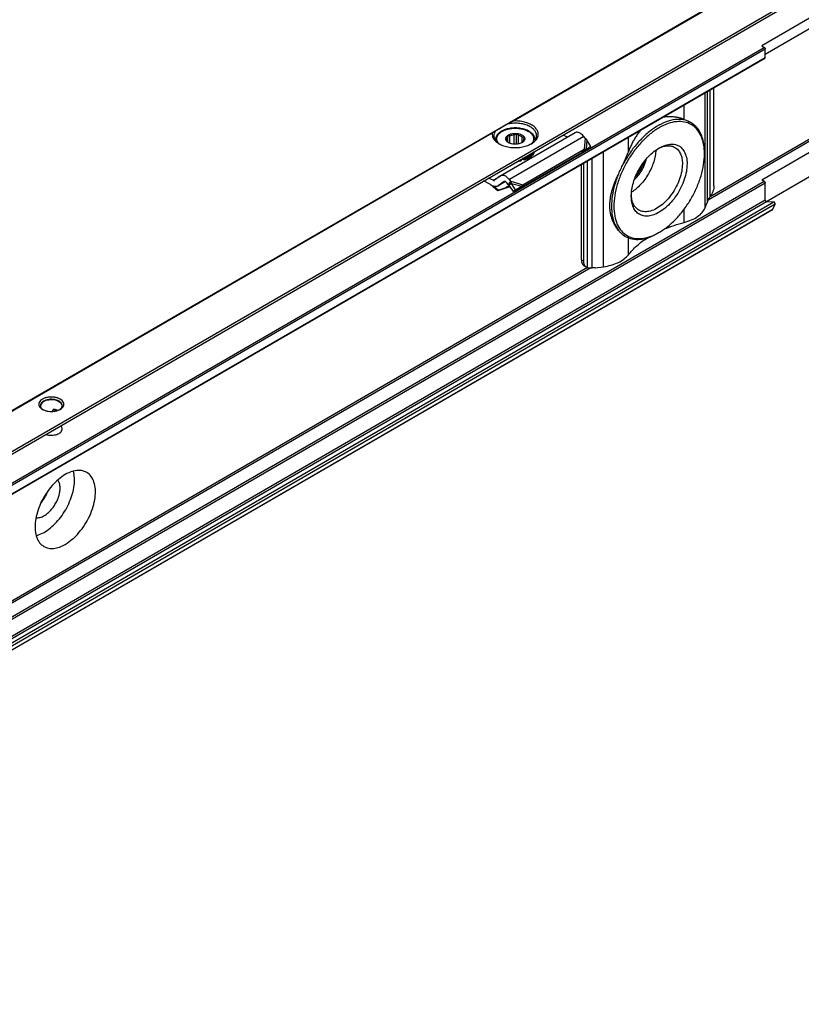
# Model space of a CAD drawing. Header units: millimetres. Extents: x -746 to 606, y -92 to 517.
# Tile 13 of 38: x -619 to -560, y 381 to 456. Entities that reach past the tile are written whole.
import ezdxf

# ---------------------------------------------------------------- set-up
doc = ezdxf.new("R2010")
doc.units = ezdxf.units.MM

# ---------------------------------------------------------------- blocks, each defined once
blk = doc.blocks.new('SOPORTE_SV2-T__52', base_point=(-1350.86, 757.05))
at = {"color": 3, "linetype": 'Continuous'}
for p, q in [((-1163.18, 897.1), (-1120.39, 921.87)), ((-1162.88, 897.21), (-1120.29, 921.86)), ((-1343.9, 786.33), (-1115.93, 918.27)), ((-1333.33, 787.67), (-1124.73, 908.4)), ((-1333.19, 787.43), (-1124.59, 908.16)), ((-1333.19, 786.12), (-1124.59, 906.85)), ((-1133.74, 884), (-1133.74, 901.49)), ((-1133.35, 885.02), (-1133.35, 901.71)), ((-1132.95, 885.73), (-1132.95, 901.94)), ((-1136.89, 897.45), (-1136.89, 899.67)), ((-1165.99, 895.48), (-1304.6, 815.25)), ((-1166.09, 895.35), (-1304.3, 815.36)), ((-1152.17, 894.85), (-1163.49, 888.31)), ((-1115.96, 895.22), (-1133.28, 885.19)), ((-1116.1, 895.46), (-1132.98, 885.7)), ((-1151.97, 894.59), (-1152.12, 892.92)), ((-1151.71, 894.36), (-1151.83, 892.95)), ((-1145.38, 892.53), (-1145.38, 894.75)), ((-1149.19, 875.06), (-1149.19, 892.54)), ((-1151.62, 874.93), (-1151.62, 891.14)), ((-1150.89, 874.87), (-1150.89, 891.56)), ((-1165.97, 888.19), (-1164.84, 888.84)), ((-1124.73, 888.01), (-1333.33, 767.28)), ((-1124.59, 887.77), (-1333.19, 767.04)), ((-1164.06, 888), (-1165.2, 887.34)), ((-1164.3, 888), (-1164.27, 888.02)), ((-1163.47, 887.4), (-1163.95, 887.12)), ((-1163.28, 888.05), (-1161.43, 887.53)), ((-1163.18, 887.73), (-1161.61, 887.29)), ((-1163.98, 887.05), (-1164, 887)), ((-1124.59, 885.17), (-1333.19, 764.44)), ((-1124.39, 884.91), (-1332.98, 764.18)), ((-1123.28, 884.89), (-1331.88, 764.16)), ((-1123.09, 884.56), (-1331.68, 763.83)), ((-1123.5, 883.73), (-1332.1, 763)), ((-1136.89, 881.8), (-1136.89, 883.82)), ((-1145.38, 876.88), (-1145.38, 879.43)), ((-1152.52, 876.1), (-1152.19, 875.9)), ((-1151.12, 874.87), (-1310.06, 782.88)), ((-1151.6, 874.92), (-1309.75, 783.38)), ((-1232.68, 853.37), (-1232.91, 853.23)), ((-1232.74, 853.08), (-1232.37, 853.3))]:
    blk.add_line(p, q, dxfattribs=at)
at = {"color": 7, "linetype": 'Continuous'}
for p, q in [((-1121.01, 921.51), (-1350.82, 788.5)), ((-1343.7, 786.05), (-1115.93, 917.88)), ((-1115.93, 913.95), (-1125.12, 908.63)), ((-1115.93, 912.32), (-1124.59, 907.3)), ((-1125.12, 908.63), (-1124.73, 908.4)), ((-1124.59, 906.85), (-1124.59, 908.16)), ((-1333.23, 786.03), (-1124.63, 906.76)), ((-1132.39, 887.36), (-1132.39, 902.27)), ((-1135.88, 896.98), (-1135.92, 897)), ((-1153.47, 895.42), (-1164.79, 888.88)), ((-1163.74, 894), (-1163.74, 895)), ((-1163.4, 893.8), (-1163.4, 894.97)), ((-1162.74, 893.66), (-1162.74, 895.12)), ((-1162.4, 893.66), (-1162.4, 895.32)), ((-1162.11, 893.7), (-1162.11, 895.07)), ((-1161.55, 893.92), (-1161.55, 894.82)), ((-1154.66, 894.74), (-1155.33, 895.07)), ((-1151.97, 894.59), (-1152.17, 894.85)), ((-1165.6, 894.33), (-1165.6, 894.26)), ((-1163.88, 894.13), (-1163.88, 894.27)), ((-1163.79, 894.04), (-1163.79, 894.68)), ((-1161.31, 894.27), (-1161.31, 894.48)), ((-1159.6, 894.33), (-1159.6, 894.26)), ((-1151.83, 892.95), (-1151.09, 893.34)), ((-1151.09, 893.34), (-1151.71, 894.36)), ((-1151.09, 893.34), (-1151.69, 892.94)), ((-1125.12, 888.24), (-1115.93, 893.56)), ((-1161.8, 887.05), (-1152.48, 892.44)), ((-1161.43, 887.53), (-1152.12, 892.92)), ((-1152.45, 892.49), (-1152.48, 892.44)), ((-1152.33, 892.63), (-1152.45, 892.49)), ((-1152.35, 892.59), (-1151.69, 892.94)), ((-1152.12, 892.92), (-1152.33, 892.63)), ((-1152.19, 892.71), (-1152.24, 892.68)), ((-1151.83, 892.95), (-1152.19, 892.71)), ((-1133.82, 892.22), (-1133.82, 892.42)), ((-1161.7, 891.33), (-1161.7, 891.17)), ((-1161.24, 891.44), (-1161.24, 891.28)), ((-1152.52, 876.1), (-1152.52, 890.62)), ((-1152.19, 875.9), (-1152.19, 890.81)), ((-1164.83, 888.85), (-1165.73, 888.19)), ((-1124.47, 884.94), (-1115.93, 889.89)), ((-1166.34, 887.56), (-1167.4, 888.09)), ((-1165.97, 888.19), (-1166.64, 888.53)), ((-1164.06, 888), (-1165.24, 887.31)), ((-1164.3, 888), (-1165.2, 887.34)), ((-1163.65, 887.56), (-1163.85, 887.82)), ((-1163.5, 887.76), (-1163.65, 887.56)), ((-1163.38, 887.57), (-1163.51, 887.47)), ((-1162.87, 886.47), (-1163.51, 887.47)), ((-1163.28, 888.05), (-1163.5, 887.76)), ((-1163.28, 888.05), (-1163.49, 888.31)), ((-1163.18, 887.73), (-1163.38, 887.57)), ((-1162.53, 886.72), (-1163.18, 887.73)), ((-1161.43, 887.53), (-1161.65, 887.24)), ((-1124.73, 888.01), (-1125.12, 888.24)), ((-1124.59, 885.17), (-1124.59, 887.77)), ((-1165.2, 886.72), (-1165.25, 886.59)), ((-1163.35, 887.22), (-1164, 887)), ((-1163.95, 887.12), (-1163.98, 887.05)), ((-1163.95, 887.12), (-1163.4, 887.3)), ((-1162.87, 886.47), (-1161.95, 887.04)), ((-1162.53, 886.72), (-1162.87, 886.47)), ((-1162.53, 886.72), (-1161.61, 887.29)), ((-1161.61, 887.29), (-1161.95, 887.04)), ((-1161.65, 887.24), (-1161.8, 887.05)), ((-1133.74, 884), (-1133.46, 884.72)), ((-1123.28, 884.89), (-1124.39, 884.91)), ((-1123.5, 883.73), (-1123.09, 884.56)), ((-1123.53, 883.7), (-1332.13, 762.97)), ((-1140.74, 880.26), (-1140.92, 880.16)), ((-1145.9, 879.67), (-1145.94, 879.69)), ((-1152.11, 875.19), (-1151.77, 874.99)), ((-1150.43, 874.89), (-1149.19, 875.06)), ((-1232.91, 853.07), (-1232.91, 853.23)), ((-1232.3, 853.17), (-1232.19, 853.23))]:
    blk.add_line(p, q, dxfattribs=at)
for points, knots in [([(-1124.73, 908.4), (-1124.71, 908.39), (-1124.67, 908.36), (-1124.63, 908.3), (-1124.6, 908.23), (-1124.59, 908.18), (-1124.59, 908.16)], [0, 0, 0, 0, 0.0695843, 0.1466412, 0.2236607, 0.293145, 0.293145, 0.293145, 0.293145]), ([(-1124.63, 906.76), (-1124.62, 906.77), (-1124.59, 906.8), (-1124.59, 906.83), (-1124.59, 906.85)], [0, 0, 0, 0, 0.0465697, 0.1036576, 0.1036576, 0.1036576, 0.1036576]), ([(-1136.89, 897.45), (-1137.06, 897.51), (-1137.42, 897.63), (-1137.96, 897.75), (-1138.51, 897.83), (-1139.02, 897.86), (-1139.47, 897.84), (-1139.83, 897.81), (-1140.07, 897.77), (-1140.2, 897.74), (-1140.21, 897.74), (-1140.22, 897.74)], [0, 0, 0, 0, 0.557599, 1.114899, 1.672449, 2.231324, 2.637165, 3.007321, 3.340776, 3.362861, 3.385077, 3.385077, 3.385077, 3.385077]), ([(-1165.6, 895.7), (-1165.54, 895.74), (-1165.4, 895.82), (-1165.16, 895.96), (-1164.88, 896.12), (-1164.56, 896.3), (-1164.21, 896.51), (-1163.96, 896.65), (-1163.83, 896.72)], [0, 0, 0, 0, 0.21784, 0.49188, 0.81738, 1.188711, 1.599453, 2.042502, 2.042502, 2.042502, 2.042502]), ([(-1163.18, 897.1), (-1163.23, 897.07), (-1163.34, 897.01), (-1163.51, 896.91), (-1163.67, 896.82), (-1163.78, 896.76), (-1163.83, 896.72)], [0, 0, 0, 0, 0.1931459, 0.3830345, 0.5734287, 0.7596897, 0.7596897, 0.7596897, 0.7596897]), ([(-1159.35, 894.99), (-1159.37, 895.14), (-1159.41, 895.47), (-1159.73, 895.91), (-1160.2, 896.28), (-1160.8, 896.58), (-1161.51, 896.78), (-1162.28, 896.87), (-1163.06, 896.87), (-1163.58, 896.77), (-1163.83, 896.72)], [0, 0, 0, 0, 0.466803, 0.982486, 1.574651, 2.247055, 2.986259, 3.768129, 4.562817, 5.338886, 5.338886, 5.338886, 5.338886]), ([(-1162.88, 897.21), (-1162.89, 897.21), (-1162.92, 897.2), (-1162.96, 897.2), (-1163, 897.19), (-1163.03, 897.17), (-1163.07, 897.16), (-1163.11, 897.14), (-1163.14, 897.12), (-1163.17, 897.11), (-1163.18, 897.1)], [0, 0, 0, 0, 0.0417273, 0.0795377, 0.1149772, 0.1588504, 0.1975745, 0.2377191, 0.2767211, 0.3164848, 0.3164848, 0.3164848, 0.3164848]), ([(-1160.13, 893.75), (-1159.95, 893.87), (-1159.6, 894.09), (-1159.24, 894.55), (-1159.07, 895.07), (-1159.13, 895.59), (-1159.41, 896.08), (-1159.87, 896.49), (-1160.49, 896.83), (-1161.22, 897.07), (-1162.03, 897.21), (-1162.6, 897.21), (-1162.88, 897.21)], [0, 0, 0, 0, 0.654342, 1.224137, 1.732643, 2.227964, 2.764666, 3.378442, 4.0789, 4.855555, 5.685062, 6.536808, 6.536808, 6.536808, 6.536808]), ([(-1133.82, 892.22), (-1133.84, 892.71), (-1133.88, 893.65), (-1134.28, 894.94), (-1134.91, 895.98), (-1135.8, 896.73), (-1136.9, 897.12), (-1138.13, 897.15), (-1139.43, 896.83), (-1140.78, 896.19), (-1142.12, 895.25), (-1143.4, 894.05), (-1144.58, 892.63), (-1145.62, 891.04), (-1146.47, 889.35), (-1147.1, 887.62), (-1147.52, 885.91), (-1147.58, 884.78), (-1147.61, 884.23)], [0, 0, 0, 0, 1.480431, 2.804381, 3.995055, 5.107386, 6.220508, 7.413285, 8.740065, 10.223482, 11.859406, 13.624365, 15.481842, 17.387266, 19.292229, 21.148356, 22.911188, 24.544405, 24.544405, 24.544405, 24.544405]), ([(-1135.88, 896.98), (-1136.25, 897.14), (-1137.01, 897.48), (-1138.34, 897.47), (-1139.74, 897.1), (-1141.18, 896.37), (-1142.6, 895.31), (-1143.94, 893.97), (-1145.18, 892.41), (-1145.85, 891.24), (-1146.19, 890.65)], [0, 0, 0, 0, 1.188653, 2.468107, 3.899292, 5.505218, 7.277699, 9.186534, 11.187082, 13.226255, 13.226255, 13.226255, 13.226255]), ([(-1136.89, 897.45), (-1136.8, 897.42), (-1136.63, 897.35), (-1136.38, 897.24), (-1136.14, 897.13), (-1135.99, 897.05), (-1135.92, 897)], [0, 0, 0, 0, 0.283447, 0.558742, 0.817664, 1.069222, 1.069222, 1.069222, 1.069222]), ([(-1135.59, 896.79), (-1135.63, 896.83), (-1135.73, 896.89), (-1135.83, 896.95), (-1135.88, 896.98)], [0, 0, 0, 0, 0.1747046, 0.3490898, 0.3490898, 0.3490898, 0.3490898]), ([(-1135.59, 896.79), (-1135.52, 896.73), (-1135.39, 896.62), (-1135.21, 896.45), (-1135.04, 896.28), (-1134.93, 896.16), (-1134.88, 896.1)], [0, 0, 0, 0, 0.2591166, 0.5123818, 0.7548335, 0.9924199, 0.9924199, 0.9924199, 0.9924199]), ([(-1165.99, 895.48), (-1166, 895.47), (-1166.02, 895.46), (-1166.05, 895.43), (-1166.08, 895.39), (-1166.08, 895.37), (-1166.09, 895.35)], [0, 0, 0, 0, 0.0408159, 0.0792537, 0.1220162, 0.1619361, 0.1619361, 0.1619361, 0.1619361]), ([(-1166.09, 895.35), (-1166.09, 895.2), (-1166.1, 894.9), (-1165.89, 894.46), (-1165.54, 894.06), (-1165.23, 893.86), (-1165.06, 893.75)], [0, 0, 0, 0, 0.44015, 0.904989, 1.424584, 2.012291, 2.012291, 2.012291, 2.012291]), ([(-1165.6, 895.7), (-1165.64, 895.68), (-1165.7, 895.64), (-1165.8, 895.58), (-1165.9, 895.53), (-1165.96, 895.49), (-1165.99, 895.48)], [0, 0, 0, 0, 0.1199638, 0.235563, 0.3436037, 0.4474869, 0.4474869, 0.4474869, 0.4474869]), ([(-1165.6, 895.7), (-1165.67, 895.59), (-1165.81, 895.37), (-1165.84, 895.11), (-1165.85, 894.99)], [0, 0, 0, 0, 0.3959861, 0.7662165, 0.7662165, 0.7662165, 0.7662165]), ([(-1165.85, 894.99), (-1165.84, 894.87), (-1165.81, 894.62), (-1165.62, 894.27), (-1165.34, 893.96), (-1165.1, 893.79), (-1164.97, 893.7)], [0, 0, 0, 0, 0.35601, 0.735085, 1.153705, 1.619508, 1.619508, 1.619508, 1.619508]), ([(-1159.6, 894.33), (-1159.6, 894.38), (-1159.6, 894.48), (-1159.63, 894.62), (-1159.67, 894.76), (-1159.77, 894.96), (-1159.94, 895.2), (-1160.18, 895.42), (-1160.42, 895.6), (-1160.66, 895.74), (-1160.94, 895.86), (-1161.35, 896), (-1161.9, 896.12), (-1162.48, 896.16), (-1162.96, 896.14), (-1163.31, 896.11), (-1163.65, 896.04), (-1163.91, 895.97), (-1164.12, 895.91), (-1164.27, 895.85), (-1164.41, 895.79), (-1164.58, 895.71), (-1164.77, 895.6), (-1164.97, 895.46), (-1165.13, 895.32), (-1165.27, 895.18), (-1165.37, 895.04), (-1165.46, 894.89), (-1165.52, 894.75), (-1165.57, 894.61), (-1165.59, 894.47), (-1165.6, 894.38), (-1165.6, 894.33)], [0, 0, 0, 0, 0.150744, 0.28217, 0.440312, 0.580596, 0.93733, 1.328038, 1.551904, 1.832853, 2.170768, 2.459209, 3.139663, 3.844677, 4.207814, 4.567561, 4.903623, 5.231096, 5.397219, 5.560136, 5.717914, 5.857615, 6.115847, 6.362432, 6.587406, 6.77155, 6.944923, 7.110945, 7.27195, 7.409373, 7.551331, 7.691546, 7.691546, 7.691546, 7.691546]), ([(-1163.62, 893.9), (-1163.69, 893.95), (-1163.83, 894.04), (-1163.99, 894.23), (-1164.06, 894.43), (-1164.04, 894.65), (-1163.93, 894.85), (-1163.81, 894.95), (-1163.75, 895)], [0, 0, 0, 0, 0.266969, 0.499966, 0.707901, 0.909447, 1.126313, 1.37333, 1.37333, 1.37333, 1.37333]), ([(-1163.79, 894.68), (-1163.78, 894.7), (-1163.77, 894.75), (-1163.76, 894.83), (-1163.75, 894.92), (-1163.74, 894.97), (-1163.74, 895)], [0, 0, 0, 0, 0.0765587, 0.1596244, 0.2416197, 0.3297372, 0.3297372, 0.3297372, 0.3297372]), ([(-1163.75, 895), (-1163.66, 895.06), (-1163.47, 895.19), (-1163.12, 895.29), (-1162.74, 895.34), (-1162.35, 895.33), (-1161.98, 895.27), (-1161.65, 895.14), (-1161.38, 894.97), (-1161.2, 894.77), (-1161.13, 894.52), (-1161.18, 894.28), (-1161.33, 894.06), (-1161.49, 893.96), (-1161.58, 893.9)], [0, 0, 0, 0, 0.323162, 0.68559, 1.073338, 1.468156, 1.850703, 2.203563, 2.5146, 2.781313, 3.016137, 3.247277, 3.505123, 3.805981, 3.805981, 3.805981, 3.805981]), ([(-1163.74, 895), (-1163.71, 895), (-1163.66, 894.99), (-1163.57, 894.97), (-1163.49, 894.97), (-1163.43, 894.97), (-1163.4, 894.97)], [0, 0, 0, 0, 0.0854141, 0.1678268, 0.2551165, 0.3400891, 0.3400891, 0.3400891, 0.3400891]), ([(-1163.4, 894.97), (-1163.3, 895), (-1163.08, 895.09), (-1162.86, 895.11), (-1162.74, 895.12)], [0, 0, 0, 0, 0.3288441, 0.6820628, 0.6820628, 0.6820628, 0.6820628]), ([(-1162.74, 895.12), (-1162.71, 895.14), (-1162.65, 895.16), (-1162.57, 895.21), (-1162.48, 895.26), (-1162.43, 895.3), (-1162.4, 895.32)], [0, 0, 0, 0, 0.0951655, 0.1948316, 0.2905211, 0.3910209, 0.3910209, 0.3910209, 0.3910209]), ([(-1162.4, 895.32), (-1162.38, 895.3), (-1162.33, 895.25), (-1162.26, 895.19), (-1162.19, 895.13), (-1162.14, 895.09), (-1162.11, 895.07)], [0, 0, 0, 0, 0.0985006, 0.1917338, 0.2880791, 0.3793, 0.3793, 0.3793, 0.3793]), ([(-1162.11, 895.07), (-1162.01, 895.04), (-1161.8, 894.99), (-1161.63, 894.87), (-1161.55, 894.82)], [0, 0, 0, 0, 0.3295971, 0.6222375, 0.6222375, 0.6222375, 0.6222375]), ([(-1161.55, 894.82), (-1161.53, 894.82), (-1161.48, 894.81), (-1161.4, 894.8), (-1161.33, 894.8), (-1161.28, 894.81), (-1161.26, 894.81)], [0, 0, 0, 0, 0.0732353, 0.1477483, 0.2173539, 0.2890485, 0.2890485, 0.2890485, 0.2890485]), ([(-1160.22, 893.7), (-1160.09, 893.79), (-1159.85, 893.96), (-1159.57, 894.27), (-1159.38, 894.62), (-1159.36, 894.87), (-1159.35, 894.99)], [0, 0, 0, 0, 0.465803, 0.884422, 1.263498, 1.619508, 1.619508, 1.619508, 1.619508]), ([(-1152.17, 894.85), (-1152.24, 894.94), (-1152.38, 895.09), (-1152.6, 895.28), (-1152.84, 895.42), (-1153.07, 895.49), (-1153.29, 895.5), (-1153.41, 895.45), (-1153.47, 895.42)], [0, 0, 0, 0, 0.318961, 0.616971, 0.88702, 1.126112, 1.337253, 1.531194, 1.531194, 1.531194, 1.531194]), ([(-1143.43, 895.88), (-1143.57, 895.73), (-1143.85, 895.4), (-1144.23, 894.88), (-1144.57, 894.32), (-1144.88, 893.74), (-1145.15, 893.15), (-1145.31, 892.74), (-1145.38, 892.53)], [0, 0, 0, 0, 0.626092, 1.286731, 1.943975, 2.575798, 3.248881, 3.905333, 3.905333, 3.905333, 3.905333]), ([(-1133.82, 892.42), (-1133.83, 892.78), (-1133.85, 893.48), (-1134.06, 894.48), (-1134.38, 895.36), (-1134.71, 895.86), (-1134.88, 896.1)], [0, 0, 0, 0, 1.089484, 2.097976, 3.029125, 3.894212, 3.894212, 3.894212, 3.894212]), ([(-1165.06, 893.75), (-1164.83, 893.64), (-1164.33, 893.39), (-1163.49, 893.21), (-1162.6, 893.14), (-1161.71, 893.21), (-1160.87, 893.39), (-1160.37, 893.64), (-1160.13, 893.75)], [0, 0, 0, 0, 0.790454, 1.654841, 2.55911, 3.463379, 4.327766, 5.11822, 5.11822, 5.11822, 5.11822]), ([(-1163.93, 894.17), (-1163.93, 894.18), (-1163.92, 894.19), (-1163.91, 894.21), (-1163.9, 894.24), (-1163.89, 894.26), (-1163.88, 894.27)], [0, 0, 0, 0, 0.020855, 0.0441775, 0.0727875, 0.1049394, 0.1049394, 0.1049394, 0.1049394]), ([(-1163.65, 893.93), (-1163.67, 893.95), (-1163.72, 893.98), (-1163.79, 894.04), (-1163.86, 894.11), (-1163.91, 894.15), (-1163.93, 894.17)], [0, 0, 0, 0, 0.0912877, 0.1877075, 0.2808739, 0.3793, 0.3793, 0.3793, 0.3793]), ([(-1163.9, 894.37), (-1163.89, 894.43), (-1163.88, 894.54), (-1163.82, 894.63), (-1163.79, 894.68)], [0, 0, 0, 0, 0.1571311, 0.3264228, 0.3264228, 0.3264228, 0.3264228]), ([(-1163.88, 894.27), (-1163.89, 894.28), (-1163.9, 894.32), (-1163.9, 894.36), (-1163.9, 894.37)], [0, 0, 0, 0, 0.0541749, 0.1078159, 0.1078159, 0.1078159, 0.1078159]), ([(-1163.56, 893.87), (-1163.58, 893.88), (-1163.61, 893.9), (-1163.63, 893.92), (-1163.65, 893.93)], [0, 0, 0, 0, 0.051152, 0.100932, 0.100932, 0.100932, 0.100932]), ([(-1161.58, 893.9), (-1161.67, 893.85), (-1161.88, 893.75), (-1162.23, 893.68), (-1162.6, 893.65), (-1162.97, 893.68), (-1163.31, 893.75), (-1163.52, 893.85), (-1163.62, 893.9)], [0, 0, 0, 0, 0.327474, 0.685577, 1.060203, 1.434829, 1.792932, 2.120405, 2.120405, 2.120405, 2.120405]), ([(-1161.46, 893.98), (-1161.47, 893.97), (-1161.5, 893.95), (-1161.54, 893.92), (-1161.58, 893.9), (-1161.6, 893.89), (-1161.6, 893.88)], [0, 0, 0, 0, 0.0560233, 0.110517, 0.1433848, 0.1757255, 0.1757255, 0.1757255, 0.1757255]), ([(-1161.41, 894.07), (-1161.41, 894.06), (-1161.42, 894.04), (-1161.43, 894.02), (-1161.44, 894), (-1161.45, 893.98), (-1161.46, 893.98)], [0, 0, 0, 0, 0.0321402, 0.0607412, 0.0840751, 0.1049394, 0.1049394, 0.1049394, 0.1049394]), ([(-1161.3, 894.37), (-1161.3, 894.32), (-1161.31, 894.21), (-1161.38, 894.12), (-1161.41, 894.07)], [0, 0, 0, 0, 0.1571311, 0.3264228, 0.3264228, 0.3264228, 0.3264228]), ([(-1161.26, 894.81), (-1161.27, 894.78), (-1161.27, 894.72), (-1161.29, 894.64), (-1161.3, 894.56), (-1161.31, 894.51), (-1161.31, 894.48)], [0, 0, 0, 0, 0.0879914, 0.1698783, 0.2530704, 0.3297372, 0.3297372, 0.3297372, 0.3297372]), ([(-1161.31, 894.48), (-1161.31, 894.46), (-1161.3, 894.43), (-1161.3, 894.39), (-1161.3, 894.37)], [0, 0, 0, 0, 0.0541749, 0.1078159, 0.1078159, 0.1078159, 0.1078159]), ([(-1151.71, 894.36), (-1151.73, 894.38), (-1151.77, 894.42), (-1151.83, 894.48), (-1151.9, 894.54), (-1151.95, 894.58), (-1151.97, 894.59)], [0, 0, 0, 0, 0.0826262, 0.1740072, 0.264511, 0.3493827, 0.3493827, 0.3493827, 0.3493827]), ([(-1140.88, 893.02), (-1140.64, 893.13), (-1140.2, 893.33), (-1139.51, 893.47), (-1138.86, 893.44), (-1138.49, 893.27), (-1138.31, 893.19)], [0, 0, 0, 0, 0.769155, 1.461007, 2.088437, 2.678436, 2.678436, 2.678436, 2.678436]), ([(-1140.7, 893.13), (-1140.39, 893.28), (-1139.81, 893.58), (-1138.89, 893.74), (-1138.05, 893.63), (-1137.34, 893.22), (-1136.83, 892.54), (-1136.53, 891.67), (-1136.44, 890.63), (-1136.55, 889.48), (-1136.87, 888.28), (-1137.38, 887.07), (-1138.04, 885.92), (-1138.84, 884.88), (-1139.72, 883.99), (-1140.39, 883.54), (-1140.71, 883.33)], [0, 0, 0, 0, 1.031569, 1.939191, 2.750204, 3.524049, 4.335656, 5.244234, 6.276854, 7.431623, 8.686326, 10.005829, 11.347826, 12.667695, 13.92309, 15.078797, 15.078797, 15.078797, 15.078797]), ([(-1159.8, 892.49), (-1159.88, 892.38), (-1160.07, 892.14), (-1160.46, 891.88), (-1160.93, 891.65), (-1161.28, 891.55), (-1161.46, 891.5)], [0, 0, 0, 0, 0.419388, 0.890235, 1.411843, 1.976413, 1.976413, 1.976413, 1.976413]), ([(-1161.24, 891.28), (-1161.03, 891.35), (-1160.65, 891.48), (-1160.16, 891.79), (-1159.79, 892.15), (-1159.68, 892.45), (-1159.63, 892.59)], [0, 0, 0, 0, 0.641245, 1.215663, 1.718015, 2.160758, 2.160758, 2.160758, 2.160758]), ([(-1161.24, 891.44), (-1161.06, 891.5), (-1160.71, 891.62), (-1160.27, 891.87), (-1159.91, 892.18), (-1159.76, 892.43), (-1159.7, 892.55)], [0, 0, 0, 0, 0.56497, 1.079819, 1.539194, 1.947249, 1.947249, 1.947249, 1.947249]), ([(-1152.24, 892.68), (-1152.26, 892.67), (-1152.3, 892.64), (-1152.35, 892.59), (-1152.4, 892.54), (-1152.43, 892.5), (-1152.45, 892.49)], [0, 0, 0, 0, 0.0725893, 0.1438649, 0.2205085, 0.285089, 0.285089, 0.285089, 0.285089]), ([(-1152.12, 892.92), (-1152.09, 892.93), (-1152.04, 892.94), (-1151.97, 892.94), (-1151.9, 892.95), (-1151.85, 892.95), (-1151.83, 892.95)], [0, 0, 0, 0, 0.0787847, 0.1486466, 0.2185683, 0.2863987, 0.2863987, 0.2863987, 0.2863987]), ([(-1146.19, 890.65), (-1146.12, 890.81), (-1145.97, 891.12), (-1145.76, 891.59), (-1145.56, 892.06), (-1145.44, 892.38), (-1145.38, 892.53)], [0, 0, 0, 0, 0.519779, 1.03101, 1.543522, 2.042905, 2.042905, 2.042905, 2.042905]), ([(-1144.95, 885.77), (-1144.94, 886.11), (-1144.9, 886.8), (-1144.64, 887.86), (-1144.25, 888.93), (-1143.73, 889.97), (-1143.09, 890.95), (-1142.35, 891.82), (-1141.57, 892.57), (-1140.98, 892.94), (-1140.7, 893.13)], [0, 0, 0, 0, 1.007521, 2.095135, 3.24031, 4.415474, 5.590637, 6.735812, 7.823426, 8.830947, 8.830947, 8.830947, 8.830947]), ([(-1141.21, 892.79), (-1141.24, 892.5), (-1141.29, 891.89), (-1141.53, 890.98), (-1141.88, 890.06), (-1142.34, 889.16), (-1142.88, 888.32), (-1143.51, 887.56), (-1144.18, 886.9), (-1144.68, 886.55), (-1144.92, 886.38)], [0, 0, 0, 0, 0.883325, 1.828477, 2.817611, 3.829543, 4.841474, 5.830609, 6.77576, 7.659085, 7.659085, 7.659085, 7.659085]), ([(-1140.74, 880.26), (-1140.28, 880.56), (-1139.32, 881.17), (-1138.04, 882.39), (-1136.86, 883.8), (-1135.82, 885.39), (-1134.96, 887.08), (-1134.32, 888.82), (-1133.9, 890.53), (-1133.85, 891.67), (-1133.82, 892.22)], [0, 0, 0, 0, 1.637222, 3.404594, 5.265504, 7.175144, 9.084785, 10.945695, 12.713067, 14.350289, 14.350289, 14.350289, 14.350289]), ([(-1138.31, 893.19), (-1138.14, 893.07), (-1137.79, 892.81), (-1137.44, 892.21), (-1137.21, 891.49), (-1137.19, 890.96), (-1137.18, 890.68)], [0, 0, 0, 0, 0.626188, 1.296642, 2.04203, 2.875289, 2.875289, 2.875289, 2.875289]), ([(-1162.19, 891.1), (-1162.1, 891.11), (-1161.94, 891.13), (-1161.78, 891.15), (-1161.7, 891.17)], [0, 0, 0, 0, 0.2478533, 0.4926849, 0.4926849, 0.4926849, 0.4926849]), ([(-1161.83, 891.31), (-1161.81, 891.31), (-1161.77, 891.32), (-1161.72, 891.33), (-1161.7, 891.33)], [0, 0, 0, 0, 0.0692133, 0.138122, 0.138122, 0.138122, 0.138122]), ([(-1161.71, 891.38), (-1161.71, 891.37), (-1161.71, 891.35), (-1161.7, 891.34), (-1161.7, 891.33)], [0, 0, 0, 0, 0.02444959, 0.05025209, 0.05025209, 0.05025209, 0.05025209]), ([(-1161.24, 891.28), (-1161.25, 891.29), (-1161.29, 891.33), (-1161.38, 891.36), (-1161.47, 891.37), (-1161.57, 891.35), (-1161.65, 891.32), (-1161.68, 891.28), (-1161.7, 891.27)], [0, 0, 0, 0, 0.0735367, 0.1621451, 0.2593074, 0.3554137, 0.4412023, 0.5113348, 0.5113348, 0.5113348, 0.5113348]), ([(-1161.46, 891.5), (-1161.47, 891.5), (-1161.49, 891.5), (-1161.51, 891.49), (-1161.52, 891.49)], [0, 0, 0, 0, 0.03050122, 0.06108402, 0.06108402, 0.06108402, 0.06108402]), ([(-1161.24, 891.44), (-1161.24, 891.45), (-1161.26, 891.47), (-1161.3, 891.49), (-1161.34, 891.51), (-1161.38, 891.52), (-1161.39, 891.52)], [0, 0, 0, 0, 0.0384222, 0.0817, 0.1294604, 0.180702, 0.180702, 0.180702, 0.180702]), ([(-1146.9, 889.14), (-1146.84, 889.26), (-1146.72, 889.51), (-1146.54, 889.89), (-1146.36, 890.27), (-1146.25, 890.53), (-1146.19, 890.65)], [0, 0, 0, 0, 0.41371, 0.833461, 1.251311, 1.67277, 1.67277, 1.67277, 1.67277]), ([(-1144.47, 888.32), (-1144.33, 888.46), (-1144.04, 888.73), (-1143.66, 889.21), (-1143.32, 889.73), (-1143.03, 890.29), (-1142.81, 890.85), (-1142.71, 891.24), (-1142.67, 891.44)], [0, 0, 0, 0, 0.58827, 1.201661, 1.828033, 2.454405, 3.067796, 3.656067, 3.656067, 3.656067, 3.656067]), ([(-1144.29, 888.79), (-1144.14, 888.95), (-1143.85, 889.28), (-1143.5, 889.84), (-1143.19, 890.42), (-1143.05, 890.84), (-1142.98, 891.04)], [0, 0, 0, 0, 0.648659, 1.314288, 1.979918, 2.628576, 2.628576, 2.628576, 2.628576]), ([(-1137.18, 890.68), (-1137.2, 890.31), (-1137.25, 889.53), (-1137.58, 888.37), (-1138.09, 887.21), (-1138.75, 886.11), (-1139.54, 885.14), (-1140.41, 884.35), (-1141.32, 883.76), (-1142.22, 883.44), (-1143.09, 883.36), (-1143.59, 883.57), (-1143.82, 883.67)], [0, 0, 0, 0, 1.115347, 2.330673, 3.60782, 4.901116, 6.163054, 7.349737, 8.426782, 9.376579, 10.20771, 10.964124, 10.964124, 10.964124, 10.964124]), ([(-1164.79, 888.88), (-1164.8, 888.87), (-1164.81, 888.86), (-1164.83, 888.85), (-1164.83, 888.85)], [0, 0, 0, 0, 0.02788887, 0.05583578, 0.05583578, 0.05583578, 0.05583578]), ([(-1163.49, 888.31), (-1163.56, 888.39), (-1163.69, 888.54), (-1163.92, 888.73), (-1164.15, 888.87), (-1164.38, 888.94), (-1164.6, 888.96), (-1164.73, 888.9), (-1164.79, 888.88)], [0, 0, 0, 0, 0.318961, 0.616971, 0.88702, 1.126112, 1.337253, 1.531194, 1.531194, 1.531194, 1.531194]), ([(-1146.9, 880.55), (-1146.95, 880.61), (-1147.04, 880.73), (-1147.18, 880.92), (-1147.31, 881.12), (-1147.43, 881.33), (-1147.55, 881.55), (-1147.66, 881.78), (-1147.76, 882.01), (-1147.85, 882.25), (-1147.93, 882.5), (-1148.01, 882.76), (-1148.07, 883.01), (-1148.14, 883.38), (-1148.2, 883.83), (-1148.22, 884.4), (-1148.19, 884.96), (-1148.12, 885.54), (-1148.01, 886.13), (-1147.85, 886.72), (-1147.65, 887.32), (-1147.43, 887.93), (-1147.18, 888.53), (-1146.99, 888.94), (-1146.9, 889.14)], [0, 0, 0, 0, 0.225335, 0.457739, 0.6942, 0.937001, 1.199622, 1.435209, 1.688346, 1.948774, 2.223122, 2.474505, 2.753052, 3.012115, 3.591519, 4.120626, 4.706104, 5.27765, 5.882555, 6.490807, 7.125079, 7.766526, 8.430125, 9.097174, 9.097174, 9.097174, 9.097174]), ([(-1146.9, 889.14), (-1147.11, 888.58), (-1147.52, 887.5), (-1147.87, 885.85), (-1148, 884.28), (-1147.89, 882.85), (-1147.56, 881.58), (-1147.11, 880.88), (-1146.9, 880.55)], [0, 0, 0, 0, 1.781311, 3.473465, 5.046169, 6.479962, 7.771043, 8.936929, 8.936929, 8.936929, 8.936929]), ([(-1166.34, 887.56), (-1166.16, 887.41), (-1165.78, 887.11), (-1165.43, 886.77), (-1165.25, 886.59)], [0, 0, 0, 0, 0.715526, 1.456391, 1.456391, 1.456391, 1.456391]), ([(-1165.97, 888.19), (-1165.93, 888.17), (-1165.85, 888.14), (-1165.78, 888.16), (-1165.74, 888.18)], [0, 0, 0, 0, 0.1279345, 0.2345827, 0.2345827, 0.2345827, 0.2345827]), ([(-1165.74, 888.18), (-1165.74, 888.18), (-1165.74, 888.18), (-1165.73, 888.18), (-1165.73, 888.19)], [0, 0, 0, 0, 0.00929629, 0.01861192, 0.01861192, 0.01861192, 0.01861192]), ([(-1165.2, 887.34), (-1165.2, 887.33), (-1165.22, 887.32), (-1165.23, 887.31), (-1165.24, 887.31)], [0, 0, 0, 0, 0.02794691, 0.05583578, 0.05583578, 0.05583578, 0.05583578]), ([(-1164.29, 888.01), (-1164.29, 888.01), (-1164.3, 888.01), (-1164.3, 888), (-1164.3, 888)], [0, 0, 0, 0, 0.00929629, 0.01861192, 0.01861192, 0.01861192, 0.01861192]), ([(-1163.85, 887.82), (-1163.89, 887.86), (-1163.95, 887.93), (-1164.07, 888.01), (-1164.19, 888.05), (-1164.26, 888.02), (-1164.29, 888.01)], [0, 0, 0, 0, 0.1568648, 0.2952629, 0.4107357, 0.5088861, 0.5088861, 0.5088861, 0.5088861]), ([(-1163.51, 887.47), (-1163.52, 887.48), (-1163.55, 887.5), (-1163.58, 887.52), (-1163.62, 887.54), (-1163.64, 887.55), (-1163.65, 887.56)], [0, 0, 0, 0, 0.0408745, 0.0819997, 0.1230501, 0.1643534, 0.1643534, 0.1643534, 0.1643534]), ([(-1163.18, 887.73), (-1163.18, 887.75), (-1163.2, 887.81), (-1163.23, 887.89), (-1163.25, 887.97), (-1163.27, 888.02), (-1163.28, 888.05)], [0, 0, 0, 0, 0.0858164, 0.1713182, 0.2563992, 0.3377326, 0.3377326, 0.3377326, 0.3377326]), ([(-1161.61, 887.29), (-1161.6, 887.31), (-1161.56, 887.35), (-1161.52, 887.41), (-1161.47, 887.47), (-1161.44, 887.51), (-1161.43, 887.53)], [0, 0, 0, 0, 0.0782267, 0.1539657, 0.2272702, 0.2977257, 0.2977257, 0.2977257, 0.2977257]), ([(-1161.43, 887.53), (-1161.43, 887.53), (-1161.43, 887.53), (-1161.43, 887.53), (-1161.43, 887.53)], [0, 0, 0, 0, 0.001710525, 0.003419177, 0.003419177, 0.003419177, 0.003419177]), ([(-1132.39, 887.36), (-1132.4, 887.23), (-1132.41, 886.95), (-1132.53, 886.54), (-1132.71, 886.12), (-1132.87, 885.86), (-1132.95, 885.73)], [0, 0, 0, 0, 0.398418, 0.832175, 1.288173, 1.750693, 1.750693, 1.750693, 1.750693]), ([(-1124.73, 888.01), (-1124.71, 888), (-1124.67, 887.97), (-1124.63, 887.91), (-1124.6, 887.84), (-1124.59, 887.79), (-1124.59, 887.77)], [0, 0, 0, 0, 0.0695843, 0.1466412, 0.2236607, 0.293145, 0.293145, 0.293145, 0.293145]), ([(-1165.24, 887.31), (-1165.28, 887.29), (-1165.37, 887.25), (-1165.51, 887.23), (-1165.67, 887.25), (-1165.77, 887.28), (-1165.83, 887.3)], [0, 0, 0, 0, 0.1366038, 0.2796085, 0.4340577, 0.602995, 0.602995, 0.602995, 0.602995]), ([(-1165.2, 886.72), (-1165.3, 886.82), (-1165.51, 887.02), (-1165.72, 887.21), (-1165.83, 887.3)], [0, 0, 0, 0, 0.4316811, 0.8556339, 0.8556339, 0.8556339, 0.8556339]), ([(-1164, 887), (-1164.11, 886.97), (-1164.32, 886.9), (-1164.63, 886.8), (-1164.94, 886.7), (-1165.15, 886.63), (-1165.25, 886.59)], [0, 0, 0, 0, 0.327853, 0.656243, 0.984689, 1.313673, 1.313673, 1.313673, 1.313673]), ([(-1165.2, 886.72), (-1165.1, 886.75), (-1164.89, 886.82), (-1164.58, 886.92), (-1164.26, 887.02), (-1164.05, 887.09), (-1163.95, 887.12)], [0, 0, 0, 0, 0.329746, 0.658974, 0.988113, 1.316736, 1.316736, 1.316736, 1.316736]), ([(-1161.95, 887.04), (-1161.93, 887.04), (-1161.91, 887.04), (-1161.87, 887.04), (-1161.83, 887.05), (-1161.81, 887.05), (-1161.8, 887.05)], [0, 0, 0, 0, 0.0384606, 0.076677, 0.1145063, 0.152093, 0.152093, 0.152093, 0.152093]), ([(-1143.82, 883.67), (-1143.98, 883.78), (-1144.32, 884.02), (-1144.66, 884.57), (-1144.89, 885.24), (-1144.93, 885.72), (-1144.95, 885.98)], [0, 0, 0, 0, 0.589999, 1.21743, 1.909281, 2.678436, 2.678436, 2.678436, 2.678436]), ([(-1140.71, 883.33), (-1140.98, 883.19), (-1141.5, 882.92), (-1142.3, 882.73), (-1143.06, 882.75), (-1143.73, 882.99), (-1144.28, 883.45), (-1144.67, 884.1), (-1144.91, 884.89), (-1144.94, 885.47), (-1144.95, 885.77)], [0, 0, 0, 0, 0.912872, 1.729352, 2.463369, 3.148367, 3.832879, 4.565601, 5.380339, 6.291374, 6.291374, 6.291374, 6.291374]), ([(-1133.35, 885.02), (-1133.37, 884.96), (-1133.4, 884.86), (-1133.44, 884.76), (-1133.46, 884.72)], [0, 0, 0, 0, 0.1667393, 0.3192904, 0.3192904, 0.3192904, 0.3192904]), ([(-1133.35, 885.02), (-1133.33, 885.07), (-1133.29, 885.19), (-1133.19, 885.37), (-1133.08, 885.55), (-1133, 885.67), (-1132.95, 885.73)], [0, 0, 0, 0, 0.1795326, 0.3788933, 0.5940942, 0.8214453, 0.8214453, 0.8214453, 0.8214453]), ([(-1124.59, 885.17), (-1124.59, 885.15), (-1124.58, 885.11), (-1124.56, 885.05), (-1124.53, 884.99), (-1124.48, 884.95), (-1124.44, 884.91), (-1124.4, 884.91), (-1124.39, 884.91)], [0, 0, 0, 0, 0.0591514, 0.1245698, 0.191665, 0.2554465, 0.3117368, 0.3586167, 0.3586167, 0.3586167, 0.3586167]), ([(-1123.09, 884.56), (-1123.08, 884.58), (-1123.07, 884.63), (-1123.09, 884.7), (-1123.12, 884.77), (-1123.16, 884.83), (-1123.22, 884.88), (-1123.26, 884.88), (-1123.28, 884.89)], [0, 0, 0, 0, 0.0586558, 0.1305554, 0.2104936, 0.2900936, 0.3610972, 0.4187057, 0.4187057, 0.4187057, 0.4187057]), ([(-1147.61, 884.23), (-1147.58, 883.74), (-1147.54, 882.81), (-1147.15, 881.52), (-1146.52, 880.48), (-1145.63, 879.73), (-1144.54, 879.33), (-1143.32, 879.3), (-1142.01, 879.6), (-1141.18, 880.03), (-1140.74, 880.26)], [0, 0, 0, 0, 1.477141, 2.798511, 3.987042, 5.097103, 6.207163, 7.395695, 8.717064, 10.194205, 10.194205, 10.194205, 10.194205]), ([(-1136.89, 881.8), (-1136.52, 881.91), (-1135.8, 882.12), (-1134.88, 882.63), (-1134.15, 883.24), (-1133.87, 883.76), (-1133.74, 884)], [0, 0, 0, 0, 1.163911, 2.219114, 3.150389, 3.968074, 3.968074, 3.968074, 3.968074]), ([(-1123.53, 883.7), (-1123.53, 883.7), (-1123.51, 883.71), (-1123.51, 883.72), (-1123.5, 883.73)], [0, 0, 0, 0, 0.02117301, 0.04365722, 0.04365722, 0.04365722, 0.04365722]), ([(-1139.9, 880.8), (-1139.42, 880.99), (-1138.43, 881.38), (-1137.41, 881.65), (-1136.89, 881.8)], [0, 0, 0, 0, 1.558601, 3.174184, 3.174184, 3.174184, 3.174184]), ([(-1146.19, 879.86), (-1146.25, 879.92), (-1146.36, 880.02), (-1146.54, 880.19), (-1146.72, 880.37), (-1146.84, 880.49), (-1146.9, 880.55)], [0, 0, 0, 0, 0.2310341, 0.4757294, 0.7261986, 0.9918478, 0.9918478, 0.9918478, 0.9918478]), ([(-1145.94, 879.69), (-1145.96, 879.71), (-1146, 879.73), (-1146.06, 879.77), (-1146.13, 879.82), (-1146.17, 879.85), (-1146.19, 879.86)], [0, 0, 0, 0, 0.0763011, 0.1486229, 0.2258185, 0.3052361, 0.3052361, 0.3052361, 0.3052361]), ([(-1146.19, 879.86), (-1146.14, 879.83), (-1146.05, 879.76), (-1145.95, 879.7), (-1145.9, 879.67)], [0, 0, 0, 0, 0.1747069, 0.3490944, 0.3490944, 0.3490944, 0.3490944]), ([(-1145.9, 879.67), (-1145.55, 879.52), (-1144.83, 879.19), (-1143.56, 879.18), (-1142.22, 879.48), (-1141.37, 879.92), (-1140.92, 880.16)], [0, 0, 0, 0, 1.138524, 2.35753, 3.712781, 5.227798, 5.227798, 5.227798, 5.227798]), ([(-1145.38, 876.88), (-1144.98, 877.35), (-1144.13, 878.34), (-1143.06, 879.07), (-1142.5, 879.46)], [0, 0, 0, 0, 1.853687, 3.88452, 3.88452, 3.88452, 3.88452]), ([(-1149.19, 875.06), (-1148.79, 875.13), (-1148.01, 875.26), (-1146.94, 875.67), (-1146.03, 876.18), (-1145.59, 876.65), (-1145.38, 876.88)], [0, 0, 0, 0, 1.229604, 2.37558, 3.408576, 4.317336, 4.317336, 4.317336, 4.317336]), ([(-1152.52, 876.1), (-1152.52, 876), (-1152.51, 875.8), (-1152.43, 875.54), (-1152.3, 875.32), (-1152.17, 875.23), (-1152.11, 875.19)], [0, 0, 0, 0, 0.303003, 0.574054, 0.817855, 1.04556, 1.04556, 1.04556, 1.04556]), ([(-1151.77, 874.99), (-1151.84, 875.04), (-1151.96, 875.13), (-1152.09, 875.35), (-1152.17, 875.61), (-1152.18, 875.8), (-1152.19, 875.9)], [0, 0, 0, 0, 0.227705, 0.471506, 0.742556, 1.04556, 1.04556, 1.04556, 1.04556]), ([(-1151.62, 874.93), (-1151.65, 874.94), (-1151.7, 874.95), (-1151.75, 874.98), (-1151.77, 874.99)], [0, 0, 0, 0, 0.0838297, 0.1668091, 0.1668091, 0.1668091, 0.1668091]), ([(-1151.62, 874.93), (-1151.57, 874.92), (-1151.47, 874.89), (-1151.3, 874.88), (-1151.1, 874.87), (-1150.97, 874.87), (-1150.89, 874.87)], [0, 0, 0, 0, 0.1502726, 0.3200426, 0.5180519, 0.7310186, 0.7310186, 0.7310186, 0.7310186]), ([(-1150.43, 874.89), (-1150.51, 874.89), (-1150.66, 874.87), (-1150.82, 874.87), (-1150.89, 874.87)], [0, 0, 0, 0, 0.2337301, 0.4640681, 0.4640681, 0.4640681, 0.4640681]), ([(-1231.79, 854.94), (-1231.92, 855), (-1232.19, 855.14), (-1232.65, 855.24), (-1233.13, 855.27), (-1233.62, 855.24), (-1234.07, 855.13), (-1234.47, 854.96), (-1234.78, 854.73), (-1234.98, 854.46), (-1235.06, 854.16), (-1234.98, 853.85), (-1234.77, 853.58), (-1234.58, 853.45), (-1234.47, 853.38)], [0, 0, 0, 0, 0.431098, 0.902937, 1.396732, 1.890447, 2.362057, 2.792814, 3.171045, 3.497161, 3.789201, 4.081646, 4.408752, 4.788148, 4.788148, 4.788148, 4.788148]), ([(-1231.96, 854.63), (-1232.09, 854.69), (-1232.36, 854.82), (-1232.81, 854.91), (-1233.29, 854.92), (-1233.75, 854.86), (-1234.17, 854.72), (-1234.5, 854.52), (-1234.73, 854.26), (-1234.77, 854.05), (-1234.78, 853.96)], [0, 0, 0, 0, 0.423238, 0.888817, 1.372639, 1.847249, 2.286851, 2.672672, 2.999845, 3.28602, 3.28602, 3.28602, 3.28602]), ([(-1231.96, 854.55), (-1232.09, 854.61), (-1232.35, 854.73), (-1232.8, 854.82), (-1233.26, 854.84), (-1233.72, 854.78), (-1234.13, 854.65), (-1234.46, 854.46), (-1234.71, 854.21), (-1234.76, 854.01), (-1234.78, 853.92)], [0, 0, 0, 0, 0.414898, 0.870957, 1.345548, 1.812751, 2.247924, 2.632527, 2.960213, 3.24469, 3.24469, 3.24469, 3.24469]), ([(-1231.48, 853.96), (-1231.49, 854.02), (-1231.5, 854.15), (-1231.6, 854.33), (-1231.76, 854.5), (-1231.89, 854.59), (-1231.96, 854.63)], [0, 0, 0, 0, 0.1889853, 0.3912473, 0.6159874, 0.8670823, 0.8670823, 0.8670823, 0.8670823]), ([(-1231.48, 853.92), (-1231.49, 853.97), (-1231.51, 854.1), (-1231.62, 854.27), (-1231.77, 854.42), (-1231.9, 854.51), (-1231.96, 854.55)], [0, 0, 0, 0, 0.1799627, 0.3734753, 0.5876596, 0.8254097, 0.8254097, 0.8254097, 0.8254097]), ([(-1231.79, 853.38), (-1231.69, 853.45), (-1231.49, 853.58), (-1231.28, 853.85), (-1231.21, 854.16), (-1231.28, 854.46), (-1231.48, 854.74), (-1231.68, 854.87), (-1231.79, 854.94)], [0, 0, 0, 0, 0.379809, 0.707216, 0.999947, 1.292408, 1.619154, 1.998185, 1.998185, 1.998185, 1.998185]), ([(-1234.78, 853.96), (-1234.78, 853.9), (-1234.76, 853.78), (-1234.68, 853.61), (-1234.55, 853.46), (-1234.44, 853.37), (-1234.38, 853.33)], [0, 0, 0, 0, 0.1721846, 0.3545772, 0.5546937, 0.7763357, 0.7763357, 0.7763357, 0.7763357]), ([(-1234.47, 853.38), (-1234.34, 853.32), (-1234.07, 853.19), (-1233.61, 853.09), (-1233.13, 853.05), (-1232.65, 853.09), (-1232.19, 853.19), (-1231.92, 853.32), (-1231.79, 853.38)], [0, 0, 0, 0, 0.429104, 0.898342, 1.389231, 1.88012, 2.349359, 2.778462, 2.778462, 2.778462, 2.778462]), ([(-1232.84, 853.34), (-1232.85, 853.33), (-1232.87, 853.32), (-1232.89, 853.3), (-1232.91, 853.27), (-1232.91, 853.24), (-1232.91, 853.23)], [0, 0, 0, 0, 0.0357816, 0.0694125, 0.1027186, 0.1357789, 0.1357789, 0.1357789, 0.1357789]), ([(-1232.68, 853.37), (-1232.68, 853.37), (-1232.7, 853.37), (-1232.72, 853.37), (-1232.74, 853.37), (-1232.77, 853.37), (-1232.8, 853.36), (-1232.83, 853.35), (-1232.84, 853.34)], [0, 0, 0, 0, 0.0235351, 0.04349, 0.0650036, 0.0860881, 0.1281078, 0.1677003, 0.1677003, 0.1677003, 0.1677003]), ([(-1232.15, 853.22), (-1232.24, 853.25), (-1232.41, 853.31), (-1232.58, 853.35), (-1232.68, 853.37)], [0, 0, 0, 0, 0.2647999, 0.5441685, 0.5441685, 0.5441685, 0.5441685]), ([(-1231.89, 853.33), (-1231.83, 853.37), (-1231.71, 853.46), (-1231.58, 853.61), (-1231.5, 853.78), (-1231.49, 853.9), (-1231.48, 853.96)], [0, 0, 0, 0, 0.2216421, 0.4217585, 0.6041512, 0.7763357, 0.7763357, 0.7763357, 0.7763357]), ([(-1233.94, 849.58), (-1233.81, 849.54), (-1233.54, 849.47), (-1233.11, 849.45), (-1232.7, 849.48), (-1232.3, 849.57), (-1231.96, 849.72), (-1231.7, 849.91), (-1231.52, 850.15), (-1231.49, 850.33), (-1231.48, 850.41)], [0, 0, 0, 0, 0.407949, 0.833928, 1.259177, 1.665034, 2.035674, 2.361307, 2.642378, 2.894213, 2.894213, 2.894213, 2.894213]), ([(-1231.48, 850.41), (-1231.49, 850.49), (-1231.52, 850.67), (-1231.63, 850.8), (-1231.69, 850.88)], [0, 0, 0, 0, 0.2469056, 0.5215338, 0.5215338, 0.5215338, 0.5215338]), ([(-1227.75, 843.8), (-1228.02, 843.91), (-1228.57, 844.15), (-1229.54, 844.09), (-1230.54, 843.76), (-1231.57, 843.15), (-1232.56, 842.31), (-1233.48, 841.26), (-1234.28, 840.07), (-1234.92, 838.78), (-1235.37, 837.46), (-1235.61, 836.18), (-1235.62, 834.99), (-1235.41, 833.95), (-1234.97, 833.08), (-1234.5, 832.72), (-1234.27, 832.55)], [0, 0, 0, 0, 0.849812, 1.77648, 2.827544, 4.015619, 5.326461, 6.728007, 8.177443, 9.626878, 11.028424, 12.339267, 13.527341, 14.578406, 15.505073, 16.354885, 16.354885, 16.354885, 16.354885]), ([(-1235.44, 834.19), (-1235.11, 834.3), (-1234.43, 834.53), (-1233.47, 835.17), (-1232.53, 835.99), (-1231.67, 836.99), (-1230.92, 838.12), (-1230.32, 839.34), (-1229.87, 840.58), (-1229.63, 841.8), (-1229.55, 842.95), (-1229.7, 843.66), (-1229.76, 844)], [0, 0, 0, 0, 1.024641, 2.170184, 3.421083, 4.74877, 6.116739, 7.484707, 8.812394, 10.063293, 11.208837, 12.233477, 12.233477, 12.233477, 12.233477]), ([(-1234.19, 837.24), (-1234.02, 837.36), (-1233.66, 837.59), (-1233.18, 838.06), (-1232.75, 838.61), (-1232.38, 839.22), (-1232.08, 839.86), (-1231.88, 840.51), (-1231.78, 841.15), (-1231.79, 841.73), (-1231.89, 842.24), (-1232.06, 842.52), (-1232.14, 842.65)], [0, 0, 0, 0, 0.618698, 1.288889, 1.993984, 2.713894, 3.427158, 4.112923, 4.75299, 5.33414, 5.851049, 6.309948, 6.309948, 6.309948, 6.309948]), ([(-1231.01, 832.87), (-1230.64, 833.12), (-1229.88, 833.62), (-1228.88, 834.66), (-1227.99, 835.85), (-1227.27, 837.18), (-1226.74, 838.56), (-1226.44, 839.92), (-1226.38, 841.19), (-1226.58, 842.3), (-1227.01, 843.23), (-1227.51, 843.62), (-1227.75, 843.8)], [0, 0, 0, 0, 1.318097, 2.753445, 4.260992, 5.786949, 7.275444, 8.674908, 9.945001, 11.065141, 12.045566, 12.938076, 12.938076, 12.938076, 12.938076]), ([(-1234.75, 839.09), (-1234.64, 839.23), (-1234.41, 839.51), (-1234.12, 839.97), (-1233.86, 840.45), (-1233.73, 840.79), (-1233.67, 840.96)], [0, 0, 0, 0, 0.53734, 1.084096, 1.630852, 2.168191, 2.168191, 2.168191, 2.168191]), ([(-1235.46, 836.93), (-1235.36, 836.92), (-1235.16, 836.9), (-1234.84, 836.96), (-1234.51, 837.07), (-1234.3, 837.18), (-1234.19, 837.24)], [0, 0, 0, 0, 0.295083, 0.612823, 0.957014, 1.328849, 1.328849, 1.328849, 1.328849]), ([(-1234.27, 832.55), (-1234.04, 832.44), (-1233.56, 832.23), (-1232.74, 832.23), (-1231.86, 832.43), (-1231.3, 832.72), (-1231.01, 832.87)], [0, 0, 0, 0, 0.74359, 1.540201, 2.426444, 3.417586, 3.417586, 3.417586, 3.417586])]:
    blk.add_open_spline(points, degree=3, knots=knots, dxfattribs=at)
at = {"color": 3, "linetype": 'Continuous'}
for points, knots in [([(-1165.13, 893.81), (-1165.22, 893.93), (-1165.38, 894.17), (-1165.42, 894.61), (-1165.27, 895.03), (-1164.96, 895.4), (-1164.5, 895.71), (-1163.93, 895.94), (-1163.29, 896.08), (-1162.6, 896.13), (-1161.91, 896.08), (-1161.26, 895.94), (-1160.69, 895.71), (-1160.24, 895.4), (-1159.92, 895.03), (-1159.77, 894.61), (-1159.82, 894.17), (-1159.98, 893.93), (-1160.06, 893.81)], [0, 0, 0, 0, 0.442276, 0.849638, 1.269579, 1.743138, 2.288883, 2.904447, 3.573387, 4.270945, 4.968504, 5.637444, 6.253008, 6.798753, 7.272312, 7.692253, 8.099614, 8.541891, 8.541891, 8.541891, 8.541891]), ([(-1165.59, 894.26), (-1165.6, 894.27), (-1165.6, 894.3), (-1165.6, 894.32), (-1165.6, 894.33)], [0, 0, 0, 0, 0.037525, 0.07501535, 0.07501535, 0.07501535, 0.07501535]), ([(-1159.6, 894.33), (-1159.6, 894.32), (-1159.6, 894.3), (-1159.6, 894.27), (-1159.6, 894.26)], [0, 0, 0, 0, 0.03749035, 0.07501535, 0.07501535, 0.07501535, 0.07501535])]:
    blk.add_open_spline(points, degree=3, knots=knots, dxfattribs=at)
blk = doc.blocks.new('Iso4', base_point=(-1284.7, 807.9))
blk.add_blockref('SOPORTE_SV2-T__52', (-1350.86, 757.05))

msp = doc.modelspace()

# ---------------------------------------------------------------- block references
at = {"xscale": 0.5, "yscale": 0.5, "zscale": 0.5}
msp.add_blockref('Iso4', (-642.35, 403.95), dxfattribs=at)

doc.saveas('drawing.dxf')
